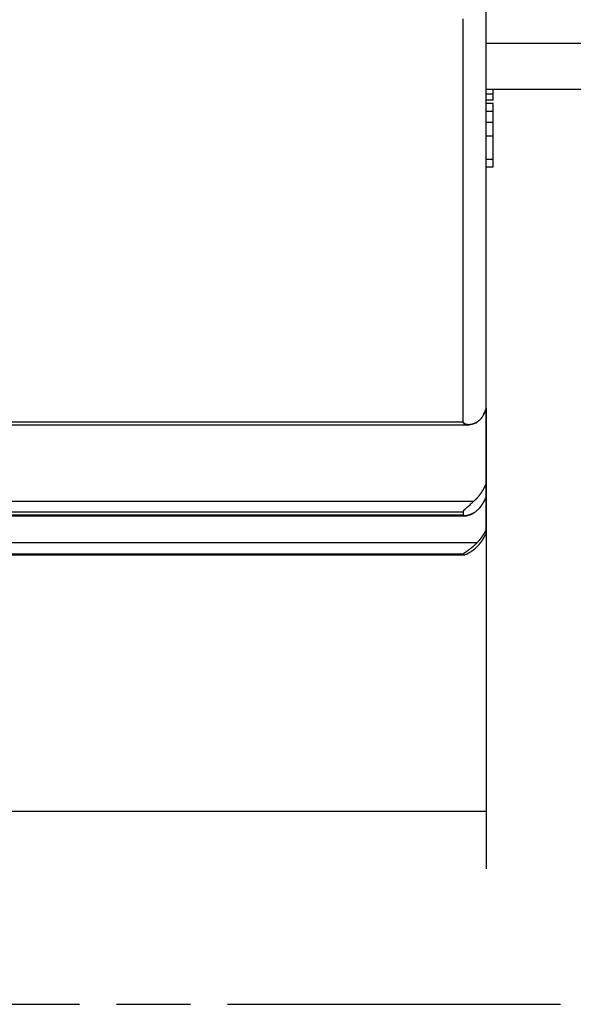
# Model space of a CAD drawing. Header units: millimetres. Extents: x 0 to 210, y 0 to 297.
# Tile 28 of 48: x 122 to 136, y 132 to 158. Entities that reach past the tile are written whole.
import ezdxf
from ezdxf.enums import TextEntityAlignment as Align

# ---------------------------------------------------------------- set-up
doc = ezdxf.new("R2010")
doc.units = ezdxf.units.MM
doc.header["$LTSCALE"] = 19.36
doc.linetypes.add('PHANTOM', pattern=[0.8, 0.45, -0.05, 0.1, -0.05, 0.1, -0.05])
doc.layers.get('0').update_dxf_attribs({"linetype": 'CONTINUOUS'})
doc.layers.add('DEFAULT_3', color=7, linetype='PHANTOM')
doc.layers.add('Z_DIM_2D', color=7, linetype='CONTINUOUS')
doc.styles.add('TEXTSTYLE_3', font='helveticaneueltw1g-ltcn.otf')
doc.dimstyles.new('DIMSTYLE_1', dxfattribs={"dimtxt": 2.2, "dimasz": 3.5, "dimexe": 1.5, "dimexo": 0, "dimgap": 0.55, "dimtad": 1, "dimlfac": 1.666667, "dimdsep": 46, "dimtxsty": 'TEXTSTYLE_3', "dimcen": 0.09, "dimclrt": 5, "dimadec": 0, "dimazin": 0, "dimtp": 0.3, "dimtm": 0.3, "dimtfac": 1, "dimtofl": 0, "dimtmove": 0, "dimatfit": 3, "dimfxl": 0, "dimtolj": 1, "dimarcsym": 0})

# ---------------------------------------------------------------- blocks, each defined once
blk = doc.blocks.new('*D2')
at = {"layer": 'Z_DIM_2D', "color": 2, "linetype": 'Continuous'}
for p, q in [((98.163, 158.128), (98.163, 135.925)), ((134.163, 147.986), (134.163, 135.925)), ((98.163, 137.425), (116.163, 137.425)), ((134.163, 137.425), (116.163, 137.425))]:
    blk.add_line(p, q, dxfattribs=at)
at = {"layer": 'Z_DIM_2D', "color": 5, "linetype": 'Continuous', "style": 'TEXTSTYLE_3'}
blk.add_text('60', height=2.2, dxfattribs=at).set_placement((116.163, 137.975), align=Align.CENTER)
blk = doc.blocks.new('_NONE')

msp = doc.modelspace()

# ---------------------------------------------------------------- linework, layer by layer
at = {"color": 6, "linetype": 'Continuous'}
for p, q in [((134.1633, 144.7086), (134.1633, 171.548)), ((133.5633, 155.7571), (133.5633, 158.1762)), ((147.5441, 156.3283), (134.1633, 156.3283)), ((134.3433, 156.2055), (134.1633, 156.2055)), ((134.3433, 156.0431), (134.3433, 156.3283)), ((134.3433, 156.0431), (134.1633, 156.0431)), ((134.3433, 155.9571), (134.1633, 155.9571)), ((134.3433, 154.2928), (134.3433, 155.9571)), ((133.5633, 155.4488), (133.5633, 155.7571)), ((134.1633, 155.7561), (134.3433, 155.7561)), ((133.5633, 154.0813), (133.5633, 155.4488)), ((134.3433, 155.4606), (134.1633, 155.4606)), ((134.3433, 154.4903), (134.1633, 154.4903)), ((134.3433, 154.2928), (134.1633, 154.2928)), ((133.5633, 152.8985), (133.5633, 152.9713)), ((133.5633, 151.2072), (133.5633, 151.2755)), ((133.5633, 150.081), (133.5633, 150.2099)), ((133.5633, 149.7006), (133.5633, 150.081)), ((133.5633, 149.5759), (133.5633, 149.7006)), ((133.5633, 147.6279), (133.5633, 149.5759)), ((133.6187, 145.3498), (133.6217, 145.3526)), ((133.6217, 145.3526), (133.6263, 145.3569)), ((133.6263, 145.3569), (133.6312, 145.3614)), ((133.6312, 145.3614), (133.6364, 145.3662)), ((133.6364, 145.3662), (133.6419, 145.3712)), ((133.6419, 145.3712), (133.6498, 145.3782)), ((133.6498, 145.3782), (133.6605, 145.3877)), ((133.6605, 145.3877), (133.6743, 145.3999)), ((133.6743, 145.3999), (133.697, 145.4195)), ((133.697, 145.4195), (133.7412, 145.458)), ((133.7412, 145.458), (133.7645, 145.4784)), ((133.7645, 145.4784), (133.7822, 145.4941)), ((133.7822, 145.4941), (133.7969, 145.5073)), ((133.7969, 145.5073), (133.8115, 145.5205)), ((133.8115, 145.5205), (133.826, 145.5337)), ((133.826, 145.5337), (133.8404, 145.547)), ((133.8495, 145.5555), (133.8404, 145.5469)), ((133.8586, 145.5642), (133.8495, 145.5555)), ((133.5633, 145.2734), (133.5633, 145.1921)), ((133.5909, 145.3216), (133.5928, 145.3236)), ((133.5928, 145.3236), (133.5947, 145.3257)), ((133.5947, 145.3257), (133.5967, 145.3278)), ((133.5967, 145.3278), (133.5987, 145.33)), ((133.5987, 145.33), (133.6008, 145.3321)), ((133.6008, 145.3321), (133.603, 145.3344)), ((133.603, 145.3344), (133.6054, 145.3368)), ((133.6054, 145.3368), (133.6079, 145.3393)), ((133.6079, 145.3393), (133.6105, 145.3418)), ((133.6105, 145.3418), (133.6131, 145.3444)), ((133.6138, 145.1674), (133.6126, 145.1674)), ((133.6131, 145.3444), (133.6159, 145.3471)), ((133.6159, 145.3471), (133.6187, 145.3498)), ((134.1608, 144.7031), (134.1633, 144.7086)), ((133.7602, 144.3164), (133.769, 144.3233)), ((133.769, 144.3233), (133.7778, 144.3304)), ((133.7778, 144.3304), (133.7837, 144.3352)), ((133.7837, 144.3352), (133.7896, 144.34)), ((133.7896, 144.34), (133.7954, 144.3448)), ((133.7954, 144.3448), (133.8013, 144.3497)), ((133.8013, 144.3497), (133.8071, 144.3546)), ((133.8071, 144.3546), (133.8129, 144.3595)), ((133.8129, 144.3595), (133.8186, 144.3644)), ((133.8186, 144.3644), (133.8244, 144.3693)), ((133.8244, 144.3693), (133.8301, 144.3743)), ((133.8301, 144.3743), (133.8357, 144.3793)), ((133.8357, 144.3793), (133.8414, 144.3843)), ((133.8414, 144.3843), (133.847, 144.3893)), ((133.847, 144.3893), (133.8526, 144.3944)), ((133.8526, 144.3944), (133.8581, 144.3994)), ((133.8581, 144.3994), (133.8636, 144.4044)), ((133.8636, 144.4044), (133.869, 144.4095)), ((133.869, 144.4095), (133.8743, 144.4145)), ((133.8743, 144.4145), (133.8797, 144.4195)), ((133.8797, 144.4195), (133.8849, 144.4246)), ((133.8816, 144.3194), (133.8869, 144.3241)), ((133.8849, 144.4246), (133.8901, 144.4296)), ((133.8869, 144.3241), (133.8921, 144.3288)), ((133.8901, 144.4296), (133.8952, 144.4346)), ((133.8921, 144.3288), (133.8973, 144.3334)), ((133.8952, 144.4346), (133.9003, 144.4396)), ((133.8973, 144.3334), (133.9023, 144.3381)), ((133.9003, 144.4396), (133.9053, 144.4445)), ((133.9023, 144.3381), (133.9074, 144.3429)), ((133.9053, 144.4445), (133.9103, 144.4495)), ((133.9074, 144.3429), (133.9123, 144.3476)), ((133.9103, 144.4495), (133.9152, 144.4545)), ((133.9123, 144.3476), (133.9172, 144.3523)), ((133.9152, 144.4545), (133.9201, 144.4594)), ((133.9172, 144.3523), (133.9221, 144.3571)), ((133.9201, 144.4594), (133.9249, 144.4643)), ((133.9221, 144.3571), (133.9268, 144.3617)), ((133.9249, 144.4643), (133.9315, 144.4712)), ((133.9334, 144.3684), (133.9377, 144.3728)), ((133.9377, 144.3728), (133.942, 144.3772)), ((133.942, 144.3772), (133.9464, 144.3818)), ((133.9464, 144.3818), (133.9508, 144.3865)), ((133.9508, 144.3865), (133.9552, 144.3912)), ((133.9552, 144.3912), (133.9595, 144.3958)), ((133.9595, 144.3958), (133.9637, 144.4005)), ((133.9637, 144.4005), (133.9679, 144.4052)), ((133.9679, 144.4052), (133.9721, 144.4099)), ((133.9721, 144.4099), (133.9762, 144.4146)), ((133.9762, 144.4146), (133.9802, 144.4193)), ((133.9802, 144.4193), (133.9842, 144.4239)), ((133.9842, 144.4239), (133.9881, 144.4285)), ((133.9881, 144.4285), (133.9919, 144.4331)), ((133.9919, 144.4331), (133.9995, 144.4423)), ((133.9995, 144.4423), (134.007, 144.4517)), ((134.007, 144.4517), (134.0144, 144.4612)), ((133.5633, 144.1448), (133.5633, 144.1698)), ((133.5742, 144.1826), (133.5752, 144.1835)), ((133.5752, 144.1835), (133.5763, 144.1843)), ((133.5763, 144.1843), (133.5774, 144.1853)), ((133.5774, 144.1853), (133.5786, 144.1862)), ((133.5786, 144.1862), (133.5799, 144.1871)), ((133.5799, 144.1871), (133.5811, 144.188)), ((133.5811, 144.188), (133.5823, 144.189)), ((133.5823, 144.189), (133.5836, 144.19)), ((133.5836, 144.19), (133.5851, 144.191)), ((133.5851, 144.191), (133.5875, 144.1928)), ((133.5875, 144.1928), (133.59, 144.1947)), ((133.5882, 144.1458), (133.5899, 144.1463)), ((133.5899, 144.1463), (133.5917, 144.1468)), ((133.59, 144.1947), (133.5928, 144.1967)), ((133.5928, 144.1967), (133.5959, 144.1988)), ((133.5945, 144.1476), (133.5964, 144.1482)), ((133.5959, 144.1988), (133.6003, 144.2019)), ((133.5964, 144.1482), (133.5985, 144.1488)), ((133.5985, 144.1488), (133.6006, 144.1495)), ((133.6003, 144.2019), (133.6063, 144.206)), ((133.6006, 144.1495), (133.6027, 144.1502)), ((133.6027, 144.1502), (133.605, 144.151)), ((133.605, 144.151), (133.6074, 144.1518)), ((133.6063, 144.206), (133.6191, 144.2148)), ((133.6074, 144.1518), (133.6099, 144.1526)), ((133.6099, 144.1526), (133.6124, 144.1535)), ((133.6124, 144.1535), (133.6151, 144.1545)), ((133.6151, 144.1545), (133.6179, 144.1555)), ((133.6179, 144.1555), (133.6208, 144.1566)), ((133.6191, 144.2148), (133.6336, 144.2247)), ((133.6208, 144.1566), (133.6239, 144.1578)), ((133.6239, 144.1578), (133.627, 144.159)), ((133.627, 144.159), (133.6303, 144.1604)), ((133.6303, 144.1604), (133.6338, 144.1617)), ((133.6336, 144.2247), (133.6529, 144.2379)), ((133.6338, 144.1617), (133.6374, 144.1632)), ((133.6374, 144.1632), (133.6412, 144.1648)), ((133.6412, 144.1648), (133.6451, 144.1665)), ((133.6451, 144.1665), (133.6491, 144.1683)), ((133.6491, 144.1683), (133.6534, 144.1702)), ((133.6529, 144.2379), (133.6629, 144.2448)), ((133.6534, 144.1702), (133.6578, 144.1721)), ((133.6578, 144.1721), (133.6624, 144.1742)), ((133.6624, 144.1742), (133.6671, 144.1764)), ((133.6629, 144.2448), (133.6734, 144.2522)), ((133.6671, 144.1764), (133.6719, 144.1787)), ((133.6719, 144.1787), (133.6767, 144.1811)), ((133.6734, 144.2522), (133.6829, 144.2588)), ((133.6767, 144.1811), (133.6817, 144.1836)), ((133.6817, 144.1836), (133.6868, 144.1861)), ((133.6829, 144.2588), (133.693, 144.266)), ((133.6868, 144.1861), (133.6919, 144.1887)), ((133.6919, 144.1887), (133.6971, 144.1915)), ((133.693, 144.266), (133.7008, 144.2717)), ((133.6971, 144.1915), (133.7024, 144.1943)), ((133.7008, 144.2717), (133.7089, 144.2776)), ((133.7024, 144.1943), (133.7078, 144.1972)), ((133.7078, 144.1972), (133.7132, 144.2001)), ((133.7089, 144.2776), (133.7172, 144.2837)), ((133.7132, 144.2001), (133.7187, 144.2032)), ((133.7172, 144.2837), (133.7256, 144.2899)), ((133.7187, 144.2032), (133.7243, 144.2064)), ((133.7243, 144.2064), (133.7299, 144.2096)), ((133.7256, 144.2899), (133.7341, 144.2963)), ((133.7299, 144.2096), (133.7356, 144.2129)), ((133.7341, 144.2963), (133.7427, 144.3029)), ((133.7356, 144.2129), (133.7413, 144.2164)), ((133.7413, 144.2164), (133.747, 144.2198)), ((133.7427, 144.3029), (133.7514, 144.3096)), ((133.747, 144.2198), (133.7528, 144.2234)), ((133.7514, 144.3096), (133.7602, 144.3164)), ((133.7528, 144.2234), (133.7585, 144.227)), ((133.7585, 144.227), (133.7642, 144.2306)), ((133.7642, 144.2306), (133.77, 144.2344)), ((133.77, 144.2344), (133.7759, 144.2382)), ((133.7759, 144.2382), (133.7818, 144.2422)), ((133.7818, 144.2422), (133.7876, 144.2461)), ((133.7876, 144.2461), (133.7935, 144.2502)), ((133.7935, 144.2502), (133.7993, 144.2543)), ((133.7993, 144.2543), (133.8052, 144.2585)), ((133.8052, 144.2585), (133.811, 144.2627)), ((133.811, 144.2627), (133.8168, 144.267)), ((133.8168, 144.267), (133.8226, 144.2713)), ((133.8226, 144.2713), (133.8283, 144.2756)), ((133.8283, 144.2756), (133.834, 144.28)), ((133.834, 144.28), (133.8396, 144.2844)), ((133.8396, 144.2844), (133.8451, 144.2887)), ((133.8451, 144.2887), (133.8506, 144.2932)), ((133.8506, 144.2932), (133.8561, 144.2976)), ((133.8561, 144.2976), (133.8613, 144.3019)), ((133.8613, 144.3019), (133.8663, 144.3062)), ((133.8663, 144.3062), (133.8713, 144.3104)), ((133.8713, 144.3104), (133.8764, 144.3148)), ((133.8764, 144.3148), (133.8816, 144.3194))]:
    msp.add_line(p, q, dxfattribs=at)
at = {"color": 9, "linetype": 'Continuous'}
for p, q in [((147.5559, 157.5283), (134.1633, 157.5283)), ((134.3433, 155.1026), (134.1633, 155.1026)), ((134.1115, 147.8513), (134.1114, 147.8513)), ((109.8633, 147.6279), (133.5633, 147.6279)), ((109.4407, 145.5469), (133.8404, 145.5469)), ((134.0603, 145.4673), (134.0602, 145.4673)), ((109.8633, 145.2734), (133.5633, 145.2734)), ((109.8633, 145.1921), (133.5633, 145.1921)), ((109.3728, 144.4668), (133.9272, 144.4668)), ((109.8633, 144.1698), (133.5633, 144.1698)), ((109.8633, 144.1448), (133.5633, 144.1448))]:
    msp.add_line(p, q, dxfattribs=at)
at = {"color": 7, "linetype": 'Continuous'}
for p, q in [((134.1536, 147.9585), (134.1486, 147.9445)), ((134.1585, 147.9723), (134.1536, 147.9583)), ((134.1585, 147.9722), (134.1633, 147.9862)), ((134.0961, 147.8185), (134.0963, 147.819)), ((134.1004, 147.8271), (134.0964, 147.819)), ((133.5635, 147.6236), (133.5636, 147.6222)), ((133.5639, 147.6193), (133.5642, 147.6179)), ((133.5642, 147.6179), (133.5645, 147.6165)), ((133.5644, 147.6166), (133.5648, 147.6151)), ((133.5647, 147.6152), (133.5651, 147.6137)), ((133.5651, 147.6138), (133.5655, 147.6123)), ((133.5655, 147.6124), (133.5659, 147.6109)), ((133.5659, 147.6111), (133.5664, 147.6095)), ((133.5663, 147.6097), (133.5669, 147.6082)), ((133.6045, 147.5711), (133.6021, 147.5723)), ((133.6069, 147.5698), (133.6043, 147.5711)), ((133.6066, 147.57), (133.6095, 147.5687)), ((133.6091, 147.5688), (133.6121, 147.5675)), ((133.6116, 147.5677), (133.6148, 147.5663)), ((133.6142, 147.5666), (133.6176, 147.5652)), ((133.6169, 147.5655), (133.6205, 147.5641)), ((133.6197, 147.5644), (133.6236, 147.563)), ((133.6701, 147.5532), (133.6644, 147.5538)), ((133.6746, 147.5527), (133.669, 147.5533)), ((133.6792, 147.5523), (133.6737, 147.5528)), ((133.6839, 147.552), (133.6784, 147.5524)), ((133.7317, 147.5525), (133.7257, 147.552)), ((133.7373, 147.553), (133.7313, 147.5524)), ((133.9289, 147.6227), (133.9237, 147.6192)), ((133.9334, 147.6258), (133.9284, 147.6223)), ((133.9329, 147.6254), (133.9334, 147.6257)), ((134.1584, 145.6543), (134.1534, 145.6427)), ((134.1584, 145.6542), (134.1633, 145.6658)), ((133.9672, 145.3486), (133.9717, 145.3533)), ((133.9713, 145.3529), (133.9758, 145.3577)), ((133.9753, 145.3571), (133.9799, 145.362)), ((133.9793, 145.3614), (133.9839, 145.3664)), ((133.9879, 145.3709), (133.9831, 145.3656)), ((133.9918, 145.3753), (133.9869, 145.3699)), ((133.6232, 145.1676), (133.6198, 145.1674)), ((133.6265, 145.1678), (133.6229, 145.1676)), ((133.6299, 145.168), (133.6261, 145.1677)), ((133.6334, 145.1683), (133.6294, 145.168)), ((133.6327, 145.1682), (133.637, 145.1687)), ((133.6362, 145.1686), (133.6407, 145.1691)), ((133.6398, 145.169), (133.6445, 145.1695)), ((133.6434, 145.1694), (133.6483, 145.1701)), ((133.6471, 145.1699), (133.6523, 145.1707)), ((133.6957, 145.1804), (133.6886, 145.1784)), ((133.6957, 145.1804), (133.7004, 145.1817)), ((133.7111, 145.185), (133.7049, 145.183)), ((133.7163, 145.1866), (133.7096, 145.1845)), ((133.7216, 145.1884), (133.7151, 145.1862)), ((133.727, 145.1903), (133.7206, 145.1881)), ((133.7325, 145.1923), (133.7262, 145.19)), ((133.8456, 145.2487), (133.8522, 145.253)), ((133.8511, 145.2523), (133.8575, 145.2565)), ((133.8566, 145.2559), (133.8628, 145.2601)), ((133.862, 145.2595), (133.8679, 145.2636)), ((133.8673, 145.2632), (133.8733, 145.2674)), ((133.8728, 145.2671), (133.8785, 145.2712)), ((133.8779, 145.2707), (133.8836, 145.2749)), ((133.8831, 145.2746), (133.8887, 145.2787)), ((133.8883, 145.2785), (133.8937, 145.2826)), ((133.8934, 145.2824), (133.8987, 145.2865)), ((133.9036, 145.2904), (133.8984, 145.2863)), ((133.9084, 145.2943), (133.9034, 145.2903)), ((133.9228, 145.3065), (133.918, 145.3023)), ((133.9275, 145.3106), (133.9228, 145.3064)), ((133.9322, 145.3148), (133.9274, 145.3105)), ((133.9368, 145.319), (133.9321, 145.3146)), ((133.9414, 145.3232), (133.9367, 145.3188)), ((133.9459, 145.3274), (133.9412, 145.323)), ((133.9501, 145.3315), (133.9457, 145.3272)), ((133.9459, 145.3274), (133.9503, 145.3317)), ((133.9501, 145.3315), (133.9547, 145.336)), ((133.9545, 145.3358), (133.9591, 145.3403)), ((133.9588, 145.34), (133.9633, 145.3446)), ((133.963, 145.3443), (133.9676, 145.349))]:
    msp.add_line(p, q, dxfattribs=at)
at = {"color": 6, "linetype": 'Continuous'}
for points in [[(133.5633, 152.9713), (133.5633, 154.0063), (133.5633, 154.0813)], [(133.5633, 152.1098), (133.5633, 152.5371), (133.5633, 152.6091), (133.5633, 152.8985)], [(133.5633, 151.2755), (133.5633, 152.0392), (133.5633, 152.1098)], [(133.5633, 150.9363), (133.5633, 151.0712), (133.5633, 151.2072)], [(133.5633, 150.4709), (133.5633, 150.8691), (133.5633, 150.9363)], [(133.5633, 150.2099), (133.5633, 150.4054), (133.5633, 150.4709)], [(109.5695, 147.5514), (133.704, 147.5513)], [(134.1633, 146.0201), (134.1581, 146.0074), (134.1554, 146.001), (134.1527, 145.9947), (134.15, 145.9884), (134.1472, 145.9821), (134.1445, 145.9759), (134.1417, 145.9696), (134.1388, 145.9634), (134.136, 145.9572), (134.1331, 145.9511), (134.1302, 145.9449), (134.1273, 145.9388), (134.1243, 145.9327), (134.1214, 145.9267), (134.1184, 145.9206), (134.1153, 145.9146), (134.1123, 145.9086), (134.1092, 145.9026), (134.1061, 145.8966), (134.1029, 145.8907), (134.0998, 145.8847), (134.0966, 145.8788), (134.0933, 145.8729), (134.0901, 145.867), (134.0868, 145.8612), (134.0835, 145.8553), (134.0802, 145.8495), (134.0768, 145.8437), (134.0734, 145.8379), (134.07, 145.8321), (134.0665, 145.8264), (134.0631, 145.8206), (134.0596, 145.8149), (134.056, 145.8092), (134.0525, 145.8036), (134.0489, 145.7979), (134.0453, 145.7923), (134.0417, 145.7868), (134.0381, 145.7812), (134.0344, 145.7757), (134.0307, 145.7702), (134.027, 145.7647), (134.0233, 145.7592), (134.0196, 145.7538), (134.0158, 145.7484), (134.012, 145.743), (134.0082, 145.7377), (134.0043, 145.7323), (134.0005, 145.7271), (133.9966, 145.7218), (133.9927, 145.7166), (133.9888, 145.7113), (133.9849, 145.7062), (133.9809, 145.701), (133.977, 145.6959), (133.973, 145.6909), (133.969, 145.6858), (133.965, 145.6808), (133.961, 145.6758), (133.957, 145.6709), (133.9529, 145.666), (133.9488, 145.6611), (133.9447, 145.6562), (133.9406, 145.6514), (133.9365, 145.6466), (133.9323, 145.6418), (133.9282, 145.637), (133.924, 145.6323), (133.9198, 145.6276), (133.9155, 145.6229), (133.9113, 145.6182), (133.907, 145.6136), (133.9027, 145.609), (133.8984, 145.6044), (133.8941, 145.5998), (133.8897, 145.5953), (133.8853, 145.5908), (133.8809, 145.5863), (133.8765, 145.5818), (133.8721, 145.5774), (133.8676, 145.5729), (133.8631, 145.5686), (133.8586, 145.5642)], [(109.6907, 145.1674), (133.6139, 145.1673)], [(133.5633, 145.2734), (133.5633, 145.2739), (133.5633, 145.2743), (133.5633, 145.2748), (133.5633, 145.2752), (133.5634, 145.2757), (133.5634, 145.2762), (133.5635, 145.2766), (133.5635, 145.2771), (133.5636, 145.2776), (133.5637, 145.2781), (133.5638, 145.2786), (133.5639, 145.2791), (133.564, 145.2797), (133.5641, 145.2802), (133.5643, 145.2807), (133.5644, 145.2812), (133.5646, 145.2818), (133.5647, 145.2823), (133.5649, 145.2829), (133.5651, 145.2834), (133.5653, 145.284), (133.5655, 145.2845), (133.5657, 145.2851), (133.5659, 145.2857), (133.5661, 145.2862), (133.5664, 145.2868), (133.5666, 145.2874), (133.5669, 145.288), (133.5672, 145.2886), (133.5675, 145.2892), (133.5678, 145.2898), (133.5681, 145.2904), (133.5684, 145.291), (133.5686, 145.2916), (133.5689, 145.2921), (133.5692, 145.2927), (133.5695, 145.2932), (133.5698, 145.2938), (133.5702, 145.2944), (133.5705, 145.295), (133.5709, 145.2956), (133.5713, 145.2962), (133.5717, 145.2969), (133.5721, 145.2976), (133.5726, 145.2983), (133.573, 145.299), (133.5735, 145.2997), (133.574, 145.3004), (133.5745, 145.3012), (133.575, 145.3019), (133.5755, 145.3027), (133.5761, 145.3035), (133.5767, 145.3042), (133.5772, 145.305), (133.5778, 145.3059), (133.5785, 145.3067), (133.5791, 145.3075), (133.5798, 145.3084), (133.5804, 145.3092), (133.5811, 145.3101), (133.5818, 145.311), (133.5826, 145.3119), (133.5833, 145.3128), (133.5841, 145.3137), (133.5849, 145.3147), (133.5857, 145.3156), (133.5865, 145.3166), (133.5873, 145.3176), (133.5882, 145.3185), (133.5891, 145.3195), (133.59, 145.3205), (133.5909, 145.3216)], [(133.6114, 145.1674), (133.6101, 145.1674), (133.6089, 145.1674), (133.6077, 145.1675), (133.6065, 145.1675), (133.6053, 145.1676), (133.6041, 145.1676), (133.603, 145.1677), (133.6018, 145.1678), (133.6007, 145.1679), (133.5996, 145.168), (133.5985, 145.1681), (133.5975, 145.1682), (133.5965, 145.1683), (133.5955, 145.1685), (133.5945, 145.1686), (133.5935, 145.1688), (133.5926, 145.1689), (133.5917, 145.1691), (133.5908, 145.1692), (133.5899, 145.1694), (133.589, 145.1696), (133.5882, 145.1698), (133.5874, 145.1699), (133.5866, 145.1701), (133.5859, 145.1703), (133.5852, 145.1705), (133.5845, 145.1707), (133.5839, 145.1709), (133.5832, 145.1711), (133.5825, 145.1713), (133.5819, 145.1715), (133.5812, 145.1717), (133.5805, 145.172), (133.5799, 145.1722), (133.5792, 145.1725), (133.5786, 145.1727), (133.578, 145.173), (133.5774, 145.1732), (133.5768, 145.1735), (133.5763, 145.1738), (133.5757, 145.174), (133.5752, 145.1743), (133.5747, 145.1746), (133.5741, 145.1749), (133.5736, 145.1752), (133.5732, 145.1755), (133.5727, 145.1758), (133.5723, 145.1761), (133.5719, 145.1763), (133.5715, 145.1766), (133.5711, 145.1769), (133.5707, 145.1772), (133.5704, 145.1775), (133.57, 145.1778), (133.5697, 145.1781), (133.5693, 145.1784), (133.569, 145.1787), (133.5687, 145.179), (133.5683, 145.1793), (133.568, 145.1797), (133.5677, 145.18), (133.5674, 145.1804), (133.5671, 145.1807), (133.5669, 145.1811), (133.5666, 145.1814), (133.5664, 145.1818), (133.5661, 145.1821), (133.5659, 145.1825), (133.5657, 145.1829), (133.5655, 145.1832), (133.5653, 145.1836), (133.5651, 145.184), (133.5649, 145.1844), (133.5647, 145.1847), (133.5646, 145.1851), (133.5644, 145.1855), (133.5643, 145.1859), (133.5641, 145.1863), (133.564, 145.1867), (133.5639, 145.1871), (133.5638, 145.1875), (133.5637, 145.1879), (133.5636, 145.1883), (133.5635, 145.1888), (133.5635, 145.1892), (133.5634, 145.1896), (133.5634, 145.19), (133.5633, 145.1904), (133.5633, 145.1908), (133.5633, 145.1913), (133.5633, 145.1917), (133.5633, 145.1921)], [(134.1633, 144.8171), (134.1607, 144.8114), (134.1581, 144.8057), (134.1555, 144.8), (134.1529, 144.7943), (134.1502, 144.7887), (134.1475, 144.783), (134.1447, 144.7774), (134.1419, 144.7718), (134.1391, 144.7661), (134.1363, 144.7606), (134.1335, 144.755), (134.1306, 144.7494), (134.1277, 144.7439), (134.1248, 144.7384), (134.1218, 144.7329), (134.1188, 144.7274), (134.1158, 144.722), (134.1128, 144.7165), (134.1097, 144.7111), (134.1066, 144.7057), (134.1035, 144.7003), (134.1004, 144.6949), (134.0972, 144.6896), (134.094, 144.6842), (134.0908, 144.6789), (134.0875, 144.6736), (134.0842, 144.6682), (134.0809, 144.6629), (134.0775, 144.6576), (134.0742, 144.6524), (134.0707, 144.6471), (134.0673, 144.6418), (134.0638, 144.6366), (134.0603, 144.6314), (134.0568, 144.6262), (134.0533, 144.621), (134.0497, 144.6158), (134.0461, 144.6107), (134.0425, 144.6056), (134.0388, 144.6005), (134.0351, 144.5954), (134.0314, 144.5903), (134.0277, 144.5853), (134.0239, 144.5802), (134.0202, 144.5752), (134.0164, 144.5703), (134.0125, 144.5653), (134.0087, 144.5604), (134.0048, 144.5555), (134.0009, 144.5506), (133.997, 144.5458), (133.9931, 144.5409), (133.9892, 144.5361), (133.9852, 144.5313), (133.9812, 144.5266), (133.9772, 144.5218), (133.9731, 144.5171), (133.9691, 144.5124), (133.965, 144.5077), (133.9609, 144.5031), (133.9567, 144.4985), (133.9526, 144.4939), (133.9484, 144.4893), (133.9442, 144.4847), (133.94, 144.4802), (133.9358, 144.4757), (133.9315, 144.4712)], [(134.0144, 144.4612), (134.0181, 144.466), (134.0218, 144.4707), (134.0254, 144.4755), (134.029, 144.4804), (134.0326, 144.4852), (134.0362, 144.49), (134.0397, 144.4949), (134.0432, 144.4998), (134.0467, 144.5047), (134.0502, 144.5096), (134.0536, 144.5145), (134.057, 144.5195), (134.0604, 144.5245), (134.0638, 144.5295), (134.0672, 144.5345), (134.0705, 144.5396), (134.0738, 144.5446), (134.0771, 144.5497), (134.0804, 144.5548), (134.0836, 144.5599), (134.0868, 144.565), (134.09, 144.5702), (134.0931, 144.5753), (134.0963, 144.5805), (134.0994, 144.5857), (134.1024, 144.5909), (134.1055, 144.5961), (134.1085, 144.6013), (134.1115, 144.6066), (134.1145, 144.6118), (134.1174, 144.6171), (134.1203, 144.6223), (134.1232, 144.6276), (134.1261, 144.6329), (134.1289, 144.6382), (134.1317, 144.6436), (134.1345, 144.6489), (134.1372, 144.6543), (134.14, 144.6596), (134.1427, 144.665), (134.1453, 144.6704), (134.148, 144.6758), (134.1506, 144.6813), (134.1532, 144.6867), (134.1558, 144.6922), (134.1608, 144.7031)], [(133.9268, 144.3617), (133.929, 144.364), (133.9334, 144.3684)], [(109.8054, 144.1423), (133.5686, 144.1423)], [(133.5633, 144.1698), (133.5633, 144.1699), (133.5633, 144.1701), (133.5633, 144.1703), (133.5633, 144.1704), (133.5634, 144.1706), (133.5634, 144.1708), (133.5635, 144.171), (133.5636, 144.1712), (133.5636, 144.1714), (133.5637, 144.1716), (133.5638, 144.1718), (133.5639, 144.172), (133.564, 144.1722), (133.5642, 144.1724), (133.5643, 144.1726), (133.5644, 144.1729), (133.5646, 144.1731), (133.5648, 144.1733), (133.5649, 144.1736), (133.5651, 144.1738), (133.5653, 144.1741), (133.5655, 144.1743), (133.5657, 144.1746), (133.566, 144.1749), (133.5662, 144.1751), (133.5664, 144.1754), (133.5667, 144.1757), (133.567, 144.176), (133.5672, 144.1763), (133.5675, 144.1766), (133.5678, 144.1769), (133.5681, 144.1772), (133.5685, 144.1775), (133.5688, 144.1779), (133.5691, 144.1782), (133.5695, 144.1785), (133.5699, 144.1789), (133.5702, 144.1792), (133.5706, 144.1796), (133.571, 144.1799), (133.5715, 144.1803), (133.5719, 144.1807), (133.5723, 144.1811), (133.5728, 144.1814), (133.5732, 144.1818), (133.5737, 144.1822), (133.5742, 144.1826)], [(133.5633, 144.1448), (133.5633, 144.1445), (133.5634, 144.1443), (133.5635, 144.144), (133.5636, 144.1438), (133.5637, 144.1436), (133.5639, 144.1434), (133.5641, 144.1432), (133.5643, 144.1431), (133.5646, 144.1429), (133.5649, 144.1428), (133.5653, 144.1427), (133.5657, 144.1426), (133.5661, 144.1425), (133.5665, 144.1424), (133.567, 144.1424), (133.5675, 144.1423), (133.5681, 144.1423), (133.5686, 144.1423)], [(133.5686, 144.1423), (133.569, 144.1423), (133.5693, 144.1423), (133.5697, 144.1423), (133.5701, 144.1423), (133.5705, 144.1424), (133.5709, 144.1424), (133.5714, 144.1424), (133.5718, 144.1425), (133.5723, 144.1425), (133.5728, 144.1426), (133.5733, 144.1426), (133.5738, 144.1427), (133.5743, 144.1428), (133.5748, 144.1429), (133.5753, 144.1429), (133.5759, 144.143), (133.5764, 144.1431), (133.577, 144.1432), (133.5776, 144.1433), (133.5782, 144.1435), (133.5788, 144.1436), (133.5795, 144.1437), (133.5801, 144.1438), (133.5808, 144.144), (133.5814, 144.1441), (133.5821, 144.1443), (133.5828, 144.1445), (133.5836, 144.1446), (133.5843, 144.1448), (133.585, 144.145), (133.5858, 144.1452), (133.5866, 144.1454), (133.5882, 144.1458)], [(133.5917, 144.1468), (133.5926, 144.1471), (133.5945, 144.1476)]]:
    msp.add_lwpolyline(points, dxfattribs=at)
at = {"color": 7, "linetype": 'Continuous'}
for points in [[(134.1487, 147.9448), (134.1436, 147.9311), (134.1385, 147.9176), (134.1332, 147.9042), (134.1279, 147.8908), (134.1225, 147.8776), (134.117, 147.8644), (134.1114, 147.8514)], [(134.1115, 147.8513), (134.117, 147.8643), (134.1225, 147.8774), (134.1279, 147.8906), (134.1332, 147.9039), (134.1384, 147.9173), (134.1435, 147.9309), (134.1486, 147.9445)], [(134.0984, 147.823), (134.0943, 147.815), (134.0923, 147.811), (134.0901, 147.807), (134.088, 147.8029), (134.0857, 147.7988), (134.0835, 147.7947), (134.0811, 147.7906), (134.0788, 147.7865), (134.0764, 147.7825), (134.0741, 147.7785), (134.0716, 147.7745), (134.0691, 147.7705), (134.0666, 147.7665), (134.064, 147.7624), (134.0614, 147.7584), (134.0587, 147.7544), (134.056, 147.7504), (134.0533, 147.7465), (134.0505, 147.7426), (134.0477, 147.7386), (134.0447, 147.7347), (134.0418, 147.7307), (134.0387, 147.7267), (134.0357, 147.7228), (134.0326, 147.7189), (134.0295, 147.715), (134.0263, 147.7111), (134.023, 147.7072), (134.0197, 147.7034), (134.0164, 147.6996), (134.013, 147.6958), (134.0095, 147.692), (134.006, 147.6883), (134.0025, 147.6846), (133.9989, 147.6809), (133.9952, 147.6772), (133.9915, 147.6736), (133.9878, 147.67), (133.9839, 147.6664), (133.98, 147.6628), (133.9761, 147.6593), (133.9721, 147.6558), (133.9681, 147.6523), (133.9639, 147.6489), (133.9597, 147.6455), (133.9555, 147.6421), (133.9512, 147.6387), (133.9468, 147.6354), (133.9424, 147.6321), (133.9379, 147.6289), (133.9334, 147.6258)], [(134.1114, 147.8514), (134.1097, 147.8474), (134.1079, 147.8434), (134.1061, 147.8393), (134.1042, 147.8353), (134.1023, 147.8312), (134.1003, 147.8272)], [(134.1004, 147.8271), (134.1023, 147.8312), (134.1043, 147.8353), (134.1061, 147.8393), (134.108, 147.8434), (134.1097, 147.8474), (134.1115, 147.8513)], [(133.5639, 147.6193), (133.5637, 147.6207), (133.5636, 147.6221), (133.5635, 147.6236), (133.5634, 147.625), (133.5633, 147.6265), (133.5633, 147.6279)], [(133.5633, 147.6279), (133.5633, 147.6265), (133.5634, 147.625)], [(133.5668, 147.6084), (133.5674, 147.607), (133.568, 147.6057), (133.5686, 147.6044), (133.5692, 147.603), (133.5699, 147.6017), (133.5707, 147.6005)], [(133.5709, 147.6), (133.5701, 147.6014), (133.5694, 147.6027), (133.5687, 147.6041), (133.5681, 147.6054), (133.5675, 147.6068), (133.5669, 147.6082)], [(133.5707, 147.6004), (133.5715, 147.5991), (133.5723, 147.5978), (133.5732, 147.5965), (133.5741, 147.5952), (133.5751, 147.594), (133.5762, 147.5927), (133.5773, 147.5914), (133.5784, 147.5901), (133.5797, 147.5888), (133.581, 147.5875), (133.5823, 147.5862), (133.5838, 147.5849), (133.5853, 147.5836), (133.5868, 147.5823), (133.5884, 147.581), (133.5901, 147.5798), (133.5919, 147.5785), (133.5938, 147.5772), (133.5958, 147.576), (133.5978, 147.5747), (133.5999, 147.5735), (133.6021, 147.5723)], [(133.6021, 147.5723), (133.5999, 147.5736), (133.5977, 147.5749), (133.5956, 147.5761), (133.5936, 147.5774), (133.5917, 147.5787), (133.5899, 147.58), (133.5881, 147.5814), (133.5864, 147.5827), (133.5848, 147.584), (133.5833, 147.5854), (133.5818, 147.5867), (133.5804, 147.588), (133.5791, 147.5894), (133.5779, 147.5907), (133.5767, 147.592), (133.5756, 147.5934), (133.5746, 147.5947), (133.5736, 147.596), (133.5726, 147.5974), (133.5718, 147.5987), (133.5709, 147.6)], [(133.6226, 147.5634), (133.6256, 147.5624), (133.6287, 147.5614), (133.6319, 147.5605), (133.6351, 147.5595), (133.6385, 147.5587), (133.642, 147.5578), (133.6457, 147.557), (133.6495, 147.5563), (133.6533, 147.5555), (133.6573, 147.5549), (133.6614, 147.5543)], [(133.6657, 147.5537), (133.6601, 147.5544), (133.6559, 147.5551), (133.6518, 147.5558), (133.6479, 147.5565), (133.644, 147.5574), (133.6402, 147.5582), (133.6366, 147.5591), (133.6332, 147.5601), (133.6299, 147.561), (133.6267, 147.562), (133.6236, 147.563)], [(133.6832, 147.552), (133.6887, 147.5517), (133.6937, 147.5515), (133.6988, 147.5514), (133.704, 147.5513)], [(133.704, 147.5514), (133.6986, 147.5514), (133.6933, 147.5516), (133.6882, 147.5518)], [(133.7262, 147.5521), (133.7206, 147.5518), (133.7151, 147.5516), (133.7096, 147.5514), (133.704, 147.5514)], [(133.704, 147.5513), (133.7094, 147.5514), (133.7148, 147.5515), (133.7202, 147.5517), (133.7257, 147.552)], [(133.8904, 147.5996), (133.8854, 147.5969), (133.8803, 147.5944), (133.8751, 147.5918), (133.8699, 147.5893), (133.8646, 147.587), (133.8594, 147.5846), (133.8541, 147.5824), (133.8488, 147.5802), (133.8434, 147.5781), (133.8379, 147.576), (133.8323, 147.574), (133.8267, 147.5721), (133.8212, 147.5703), (133.8157, 147.5686), (133.8102, 147.5669), (133.8046, 147.5654), (133.7989, 147.5638), (133.7932, 147.5624), (133.7876, 147.5611), (133.782, 147.5598), (133.7764, 147.5587), (133.7709, 147.5576), (133.7653, 147.5566), (133.7597, 147.5557), (133.754, 147.5549), (133.7484, 147.5542), (133.7428, 147.5535), (133.7368, 147.5529)], [(133.8871, 147.5979), (133.8896, 147.5991), (133.8953, 147.6022)], [(133.8947, 147.6018), (133.8997, 147.6046), (133.9047, 147.6075), (133.9095, 147.6103), (133.9143, 147.6132), (133.9191, 147.6162), (133.9237, 147.6192)], [(133.9243, 147.6196), (133.9196, 147.6166), (133.9148, 147.6136), (133.91, 147.6106), (133.9051, 147.6078), (133.9002, 147.6049), (133.8953, 147.6022)], [(134.1534, 145.6428), (134.1484, 145.6314), (134.1432, 145.62), (134.1379, 145.6087), (134.1325, 145.5974), (134.127, 145.5862), (134.1214, 145.5751), (134.1157, 145.564), (134.1099, 145.553), (134.104, 145.542), (134.098, 145.5311), (134.0919, 145.5203), (134.0858, 145.5096), (134.0795, 145.4989), (134.0732, 145.4883), (134.0667, 145.4778), (134.0602, 145.4674)], [(134.0603, 145.4673), (134.0668, 145.4778), (134.0733, 145.4883), (134.0796, 145.4989), (134.0859, 145.5096), (134.092, 145.5203), (134.0981, 145.5311), (134.1041, 145.542), (134.1099, 145.5529), (134.1157, 145.5639), (134.1214, 145.575), (134.127, 145.5861), (134.1325, 145.5973), (134.1379, 145.6085), (134.1432, 145.6199), (134.1483, 145.6313), (134.1534, 145.6427)], [(134.0602, 145.4674), (134.0575, 145.4631), (134.0547, 145.4589), (134.0519, 145.4546), (134.0491, 145.4503), (134.0462, 145.446), (134.0433, 145.4417), (134.0403, 145.4375), (134.0373, 145.4332), (134.0343, 145.429), (134.0313, 145.4249), (134.0282, 145.4206), (134.025, 145.4164), (134.0218, 145.4121), (134.0185, 145.4079), (134.0152, 145.4036), (134.0118, 145.3993), (134.0084, 145.3951), (134.005, 145.391), (134.0015, 145.3867), (133.9979, 145.3825), (133.9944, 145.3783), (133.9907, 145.3741)], [(133.9918, 145.3753), (133.9956, 145.3798), (133.9994, 145.3842), (134.0031, 145.3886), (134.0067, 145.3929), (134.0102, 145.3973), (134.0138, 145.4017), (134.0173, 145.4062), (134.0208, 145.4107), (134.0242, 145.4152), (134.0275, 145.4196), (134.0308, 145.424), (134.0339, 145.4284), (134.037, 145.4327), (134.0401, 145.4371), (134.0431, 145.4414), (134.0461, 145.4458), (134.0491, 145.4501), (134.052, 145.4545), (134.0548, 145.4588), (134.0576, 145.4631), (134.0603, 145.4673)], [(133.62, 145.1675), (133.6169, 145.1674), (133.6138, 145.1674)], [(133.6139, 145.1673), (133.6168, 145.1674), (133.6198, 145.1674)], [(133.651, 145.1705), (133.655, 145.1712), (133.6591, 145.1719), (133.6633, 145.1727), (133.6677, 145.1736), (133.6722, 145.1745), (133.6767, 145.1755), (133.6812, 145.1766), (133.6859, 145.1778)], [(133.6907, 145.179), (133.6836, 145.1771), (133.6788, 145.176), (133.6742, 145.1749), (133.6696, 145.1739), (133.6651, 145.173), (133.6607, 145.1721), (133.6564, 145.1714), (133.6523, 145.1707)], [(133.7059, 145.1833), (133.6989, 145.1813), (133.6937, 145.1798)], [(133.8413, 145.246), (133.8357, 145.2426), (133.8302, 145.2392), (133.8246, 145.2359), (133.8189, 145.2327), (133.8132, 145.2295), (133.8075, 145.2263), (133.8018, 145.2233), (133.796, 145.2203), (133.7902, 145.2173), (133.7844, 145.2145), (133.7785, 145.2116), (133.7727, 145.2089), (133.7668, 145.2063), (133.761, 145.2037), (133.7552, 145.2012), (133.7494, 145.1988), (133.7435, 145.1965), (133.7377, 145.1943), (133.7319, 145.1921)], [(133.7325, 145.1923), (133.738, 145.1943), (133.7436, 145.1965), (133.7492, 145.1987), (133.7548, 145.201), (133.7605, 145.2034), (133.7662, 145.2059), (133.7719, 145.2085), (133.7776, 145.2111), (133.7834, 145.2139), (133.7891, 145.2167), (133.7949, 145.2196), (133.8006, 145.2226), (133.8063, 145.2256), (133.812, 145.2287), (133.8176, 145.2319), (133.8233, 145.2351), (133.8289, 145.2384), (133.8345, 145.2418), (133.8401, 145.2452), (133.8467, 145.2495)], [(133.9083, 145.2943), (133.9132, 145.2983), (133.9181, 145.3024)]]:
    msp.add_lwpolyline(points, dxfattribs=at)
at = {"layer": 'DEFAULT_3', "color": 7, "linetype": 'PHANTOM'}
msp.add_line((49.9529, 132.3809), (149.9529, 132.3809), dxfattribs=at)

# ---------------------------------------------------------------- dimensions: what is measured, and where the dimension line sits
at = {"layer": 'Z_DIM_2D', "color": 2, "linetype": 'Continuous'}
dim = msp.add_linear_dim(base=(134.1633, 137.4251), p1=(98.1633, 158.1283), p2=(134.1633, 147.9862), dimstyle='DIMSTYLE_1', override={"dimblk1": 'NONE', "dimblk2": 'NONE', "dimsah": 1}, dxfattribs=at)
dim.commit()
dim.dimension.update_dxf_attribs({"geometry": '*D2', "text_midpoint": (116.1592, 137.4251), "dimtype": 160})

doc.saveas('drawing.dxf')
